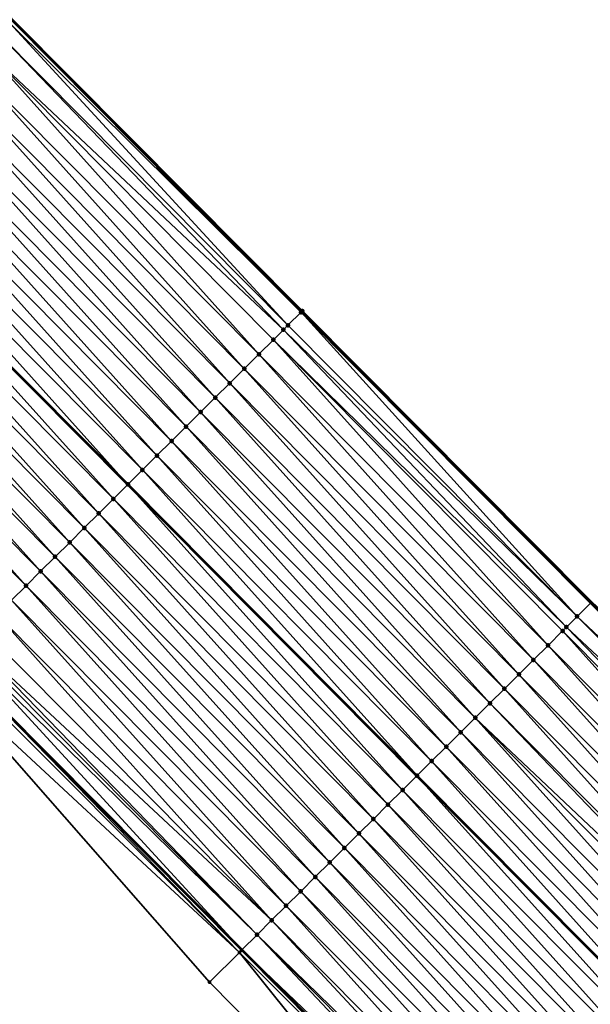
# Model space of a CAD drawing. Header units: feet. Extents: x 2017353 to 2024169, y 808050 to 818690.
# Tile 185 of 256: x 2019896 to 2019924, y 816349 to 816396. Entities that reach past the tile are written whole.
import ezdxf

# ---------------------------------------------------------------- set-up
doc = ezdxf.new("R2010")
doc.units = ezdxf.units.FT
doc.header["$MEASUREMENT"] = 0
for name, color, linetype, lineweight in [('EP_Travel Lane', 172, 'Continuous', 53), ('SB-Road Shots', 141, 'Continuous', 100), ('SB-Road X-Section', 40, 'Continuous', 13), ('STRIPING', 60, 'Continuous', 53)]:
    doc.layers.add(name, color=color, linetype=linetype, lineweight=lineweight)
doc.layers.add('I-77-MM15-17_SB-Surface-BORDER', color=7, linetype='Continuous')
doc.layers.add('I-77-MM15-17_SB-Surface-TIN', color=7, linetype='Continuous')

msp = doc.modelspace()

# ---------------------------------------------------------------- linework, layer by layer
at = {"layer": 'EP_Travel Lane'}
for points in [[(2019726.08249774, 816566.0837411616, 254.9996703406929), (2019740.174981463, 816551.9527903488, 254.8702114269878), (2019754.332186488, 816537.8265324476, 254.7160347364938), (2019768.489509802, 816523.7001565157, 254.5904398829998), (2019782.646874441, 816509.57373935, 254.4748194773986), (2019796.804311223, 816495.4472501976, 254.376637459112), (2019810.961691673, 816481.3208172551, 254.2648498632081), (2019825.118996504, 816467.194459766, 254.1347805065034), (2019839.276327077, 816453.0680765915, 254.0109357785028), (2019853.433723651, 816438.9416275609, 253.903040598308), (2019867.591143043, 816424.8151557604, 253.800664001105), (2019881.775190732, 816410.6340972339, 253.7074383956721), (2019895.874408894, 816396.4493934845, 253.6230885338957), (2019909.973556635, 816382.2647605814, 253.5212317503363), (2019924.072674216, 816368.0801580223, 253.4118800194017), (2019938.171826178, 816353.8955208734, 253.3110720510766), (2019952.270957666, 816339.7109043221, 253.2051925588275), (2019966.370024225, 816325.526353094, 253.0831622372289)], [(2019694.938707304, 816563.2940342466, 254.6463940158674), (2019709.068612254, 816549.1403043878, 254.5092729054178), (2019723.225348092, 816534.9701754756, 254.366829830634), (2019737.3826628, 816520.8438340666, 254.2360117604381), (2019751.540071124, 816506.7173992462, 254.1278197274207), (2019765.69740976, 816492.5910339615, 254.0027953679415), (2019779.854794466, 816478.4646227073, 253.8889016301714), (2019794.012092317, 816464.3382981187, 253.7540126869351), (2019808.169411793, 816450.211951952, 253.624355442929), (2019822.326820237, 816436.0855170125, 253.5161950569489), (2019836.484244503, 816421.9590662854, 253.4118583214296), (2019850.641745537, 816407.8325389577, 253.3260705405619), (2019864.755865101, 816393.7211699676, 253.2316628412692), (2019878.855011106, 816379.5365388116, 253.129375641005), (2019892.954221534, 816365.3518428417, 253.0431031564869), (2019907.0533297, 816351.1672497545, 252.9314189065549), (2019921.152474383, 816336.9826199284, 252.8288090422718), (2019935.251459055, 816322.7981510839, 252.6864255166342), (2019949.350660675, 816308.6134639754, 252.5979643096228), (2019963.449694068, 816294.4289461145, 252.4676934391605)]]:
    msp.add_polyline3d(points, dxfattribs=at)
at = {"layer": 'I-77-MM15-17_SB-Surface-BORDER', "color": 3, "linetype": 'Continuous', "lineweight": -3}
for points in [[(2019726.184021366, 816566.1848652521, 254.9999811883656), (2019740.284093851, 816552.0621384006, 254.8706309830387), (2019755.08014478, 816538.5761525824, 254.7133064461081), (2019768.531153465, 816523.7418912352, 254.5904654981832), (2019782.688523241, 816509.6154815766, 254.4745600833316), (2019796.845965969, 816495.4889991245, 254.3762884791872), (2019811.003353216, 816481.3625720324, 254.2646170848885), (2019825.160664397, 816467.2362208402, 254.1345557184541), (2019840.024327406, 816453.8177305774, 254.0092070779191), (2019854.181714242, 816439.6913038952, 253.8974324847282), (2019868.339154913, 816425.5648234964, 253.7986717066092), (2019882.526150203, 816411.3806250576, 253.695746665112), (2019895.916173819, 816396.4909081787, 253.6229059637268), (2019910.015321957, 816382.3062745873, 253.5211835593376), (2019924.114439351, 816368.1216719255, 253.4118214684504), (2019938.708375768, 816354.4288857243, 253.3050031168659), (2019952.312722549, 816339.7524178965, 253.2051437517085), (2019966.411788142, 816325.5678673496, 253.082909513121)], [(2019959.726154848, 816290.7301990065, 252.1754981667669), (2019947.405860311, 816306.6815733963, 252.4502106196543), (2019932.581261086, 816320.1454101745, 252.5168562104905), (2019919.525493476, 816335.3663984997, 252.7102455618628), (2019905.482938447, 816349.6071027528, 252.8344961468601), (2019892.258193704, 816364.6603094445, 253.0058623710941), (2019877.667635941, 816378.3568685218, 253.0611629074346), (2019864.697513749, 816393.6631946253, 253.2286377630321), (2019850.326638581, 816407.5168986, 253.3070760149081), (2019835.415384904, 816420.8883863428, 253.3487593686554), (2019822.055190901, 816435.8134153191, 253.5013381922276), (2019806.72279734, 816448.7629270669, 253.5325212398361), (2019793.187185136, 816463.5119978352, 253.7038923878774), (2019778.943063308, 816477.5513852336, 253.8294687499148), (2019765.01329035, 816491.9058660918, 253.9483148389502), (2019750.3344335, 816505.509835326, 254.0413007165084), (2019736.229496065, 816519.6887969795, 254.1566286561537), (2019723.185932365, 816534.9306907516, 254.364728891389), (2019708.293236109, 816548.3683165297, 254.4646195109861), (2019693.993967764, 816562.3534289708, 254.5912484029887)]]:
    msp.add_polyline3d(points, dxfattribs=at)
at = {"layer": 'I-77-MM15-17_SB-Surface-TIN', "color": 128, "linetype": 'Continuous', "lineweight": -3}
for points in [[(2019909.30605249, 816381.6013371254, 253.5140387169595), (2019895.746553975, 816396.3223046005, 253.6236474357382), (2019895.206907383, 816395.7859676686, 253.6165137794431)], [(2019909.950385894, 816382.2417292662, 253.5212584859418), (2019895.874408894, 816396.4493934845, 253.6230885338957), (2019895.746553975, 816396.3223046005, 253.6236474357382)], [(2019909.30605249, 816381.6013371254, 253.5140387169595), (2019909.950385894, 816382.2417292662, 253.5212584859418), (2019895.746553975, 816396.3223046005, 253.6236474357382)], [(2019910.015321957, 816382.3062745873, 253.5211835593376), (2019895.916173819, 816396.4909081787, 253.6229059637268), (2019895.874408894, 816396.4493934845, 253.6230885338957)], [(2019910.015321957, 816382.3062745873, 253.5211835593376), (2019895.874408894, 816396.4493934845, 253.6230885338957), (2019909.973556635, 816382.2647605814, 253.5212317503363)], [(2019909.950385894, 816382.2417292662, 253.5212584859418), (2019909.973556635, 816382.2647605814, 253.5212317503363), (2019895.874408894, 816396.4493934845, 253.6230885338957)], [(2019909.088236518, 816381.3848765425, 253.5087341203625), (2019895.206907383, 816395.7859676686, 253.6165137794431), (2019894.497576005, 816395.0810924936, 253.5939839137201)], [(2019909.088236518, 816381.3848765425, 253.5087341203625), (2019909.30605249, 816381.6013371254, 253.5140387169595), (2019895.206907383, 816395.7859676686, 253.6165137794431)], [(2019907.887382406, 816380.1915941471, 253.4671587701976), (2019894.497576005, 816395.0810924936, 253.5939839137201), (2019893.788230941, 816394.3762310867, 253.5680533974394)], [(2019907.887382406, 816380.1915941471, 253.4671587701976), (2019908.596724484, 816380.8964585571, 253.4923472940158), (2019894.497576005, 816395.0810924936, 253.5939839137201)], [(2019908.596724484, 816380.8964585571, 253.4923472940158), (2019909.088236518, 816381.3848765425, 253.5087341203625), (2019894.497576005, 816395.0810924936, 253.5939839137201)], [(2019907.178056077, 816379.486713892, 253.4458840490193), (2019893.788230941, 816394.3762310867, 253.5680533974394), (2019893.078910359, 816393.6713450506, 253.5482062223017)], [(2019907.178056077, 816379.486713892, 253.4458840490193), (2019907.887382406, 816380.1915941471, 253.4671587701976), (2019893.788230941, 816394.3762310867, 253.5680533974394)], [(2019906.468744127, 816378.781819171, 253.4281822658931), (2019893.078910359, 816393.6713450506, 253.5482062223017), (2019892.36959881, 816392.9664499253, 253.530604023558)], [(2019906.468744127, 816378.781819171, 253.4281822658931), (2019907.178056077, 816379.486713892, 253.4458840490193), (2019893.078910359, 816393.6713450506, 253.5482062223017)], [(2019905.759429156, 816378.0769274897, 253.4097297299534), (2019892.36959881, 816392.9664499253, 253.530604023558), (2019891.66027967, 816392.2615624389, 253.5111150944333)], [(2019905.759429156, 816378.0769274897, 253.4097297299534), (2019906.468744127, 816378.781819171, 253.4281822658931), (2019892.36959881, 816392.9664499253, 253.530604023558)], [(2019905.050109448, 816377.3720405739, 253.3901001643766), (2019891.66027967, 816392.2615624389, 253.5111150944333), (2019890.950955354, 816391.5566801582, 253.4903403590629)], [(2019905.050109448, 816377.3720405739, 253.3901001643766), (2019905.759429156, 816378.0769274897, 253.4097297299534), (2019891.66027967, 816392.2615624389, 253.5111150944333)], [(2019904.340783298, 816376.6671601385, 253.3688698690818), (2019890.950955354, 816391.5566801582, 253.4903403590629), (2019890.241624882, 816390.8518040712, 253.4680357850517)], [(2019904.340783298, 816376.6671601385, 253.3688698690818), (2019905.050109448, 816377.3720405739, 253.3901001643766), (2019890.950955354, 816391.5566801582, 253.4903403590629)], [(2019903.631452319, 816375.9622845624, 253.3464394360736), (2019890.241624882, 816390.8518040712, 253.4680357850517), (2019889.532299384, 816390.14692298, 253.4469672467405)], [(2019903.631452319, 816375.9622845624, 253.3464394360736), (2019904.340783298, 816376.6671601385, 253.3688698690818), (2019890.241624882, 816390.8518040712, 253.4680357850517)], [(2019902.922116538, 816375.2574138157, 253.3228160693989), (2019889.532299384, 816390.14692298, 253.4469672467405), (2019888.822972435, 816389.4420433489, 253.425538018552)], [(2019902.922116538, 816375.2574138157, 253.3228160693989), (2019903.631452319, 816375.9622845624, 253.3464394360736), (2019889.532299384, 816390.14692298, 253.4469672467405)], [(2019902.212779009, 816374.5525448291, 253.2987579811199), (2019888.822972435, 816389.4420433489, 253.425538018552), (2019888.113641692, 816388.7371675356, 253.403165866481)], [(2019902.212779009, 816374.5525448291, 253.2987579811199), (2019902.922116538, 816375.2574138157, 253.3228160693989), (2019888.822972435, 816389.4420433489, 253.425538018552)], [(2019901.503444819, 816373.8476724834, 253.2755296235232), (2019888.113641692, 816388.7371675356, 253.403165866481), (2019887.404307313, 816388.0322953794, 253.3798903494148)], [(2019901.503444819, 816373.8476724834, 253.2755296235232), (2019902.212779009, 816374.5525448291, 253.2987579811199), (2019888.113641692, 816388.7371675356, 253.403165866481)], [(2019900.794115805, 816373.142794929, 253.253587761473), (2019887.39558332, 816388.0236263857, 253.3795893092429), (2019886.694968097, 816387.3274280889, 253.3554130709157)], [(2019887.404307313, 816388.0322953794, 253.3798903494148), (2019887.39558332, 816388.0236263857, 253.3795893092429), (2019901.494721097, 816373.839003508, 253.2752597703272)], [(2019900.794115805, 816373.142794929, 253.253587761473), (2019901.494721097, 816373.839003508, 253.2752597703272), (2019887.39558332, 816388.0236263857, 253.3795893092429)], [(2019901.503444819, 816373.8476724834, 253.2755296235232), (2019887.404307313, 816388.0322953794, 253.3798903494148), (2019901.494721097, 816373.839003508, 253.2752597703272)], [(2019900.084786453, 816372.437917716, 253.2315616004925), (2019886.694968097, 816387.3274280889, 253.3554130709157), (2019885.985630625, 816386.6225590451, 253.3313688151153)], [(2019900.084786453, 816372.437917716, 253.2315616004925), (2019900.794115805, 816373.142794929, 253.253587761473), (2019886.694968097, 816387.3274280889, 253.3554130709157)], [(2019899.375450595, 816371.7330470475, 253.2079189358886), (2019885.985630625, 816386.6225590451, 253.3313688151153), (2019885.276299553, 816385.9176835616, 253.3089152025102)], [(2019899.375450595, 816371.7330470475, 253.2079189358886), (2019900.084786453, 816372.437917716, 253.2315616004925), (2019885.985630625, 816386.6225590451, 253.3313688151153)], [(2019898.666126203, 816371.0281648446, 253.1871252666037), (2019885.276299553, 816385.9176835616, 253.3089152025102), (2019884.566973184, 816385.2128033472, 253.2876300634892)], [(2019898.666126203, 816371.0281648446, 253.1871252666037), (2019899.375450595, 816371.7330470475, 253.2079189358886), (2019885.276299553, 816385.9176835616, 253.3089152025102)], [(2019897.956812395, 816370.3232719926, 253.1689618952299), (2019884.566973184, 816385.2128033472, 253.2876300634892), (2019883.857661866, 816384.5079079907, 253.2700850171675)], [(2019897.956812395, 816370.3232719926, 253.1689618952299), (2019898.666126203, 816371.0281648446, 253.1871252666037), (2019884.566973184, 816385.2128033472, 253.2876300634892)], [(2019897.247500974, 816369.6183767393, 253.1513916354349), (2019883.857661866, 816384.5079079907, 253.2700850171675), (2019883.148359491, 816383.8030036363, 253.2547624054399)], [(2019897.247500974, 816369.6183767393, 253.1513916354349), (2019897.956812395, 816370.3232719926, 253.1689618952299), (2019883.857661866, 816384.5079079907, 253.2700850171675)], [(2019896.538186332, 816368.9134847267, 253.1330209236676), (2019883.148359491, 816383.8030036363, 253.2547624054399), (2019882.439048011, 816383.098108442, 253.2371772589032)], [(2019896.538186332, 816368.9134847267, 253.1330209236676), (2019897.247500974, 816369.6183767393, 253.1513916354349), (2019883.148359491, 816383.8030036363, 253.2547624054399)], [(2019895.82886962, 816368.2085947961, 253.1141359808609), (2019896.538186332, 816368.9134847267, 253.1330209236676), (2019882.439048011, 816383.098108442, 253.2371772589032)], [(2019923.405175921, 816367.4167283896, 253.4061772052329), (2019909.950385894, 816382.2417292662, 253.5212584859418), (2019909.30605249, 816381.6013371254, 253.5140387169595)], [(2019924.069256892, 816368.0767612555, 253.4118848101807), (2019909.973556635, 816382.2647605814, 253.5212317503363), (2019909.950385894, 816382.2417292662, 253.5212584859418)], [(2019923.405175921, 816367.4167283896, 253.4061772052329), (2019924.069256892, 816368.0767612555, 253.4118848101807), (2019909.950385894, 816382.2417292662, 253.5212584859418)], [(2019924.114439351, 816368.1216719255, 253.4118214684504), (2019910.015321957, 816382.3062745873, 253.5211835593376), (2019909.973556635, 816382.2647605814, 253.5212317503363)], [(2019924.114439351, 816368.1216719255, 253.4118214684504), (2019909.973556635, 816382.2647605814, 253.5212317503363), (2019924.072674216, 816368.0801580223, 253.4118800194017)], [(2019924.069256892, 816368.0767612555, 253.4118848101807), (2019924.072674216, 816368.0801580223, 253.4118800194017), (2019909.973556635, 816382.2647605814, 253.5212317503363)], [(2019922.880836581, 816366.8956443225, 253.3943395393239), (2019909.088236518, 816381.3848765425, 253.5087341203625), (2019908.596724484, 816380.8964585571, 253.4923472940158)], [(2019923.405175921, 816367.4167283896, 253.4061772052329), (2019909.30605249, 816381.6013371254, 253.5140387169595), (2019909.088236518, 816381.3848765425, 253.5087341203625)], [(2019922.880836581, 816366.8956443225, 253.3943395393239), (2019923.405175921, 816367.4167283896, 253.4061772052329), (2019909.088236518, 816381.3848765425, 253.5087341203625)], [(2019921.986531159, 816366.0069599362, 253.3655901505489), (2019908.596724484, 816380.8964585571, 253.4923472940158), (2019907.887382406, 816380.1915941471, 253.4671587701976)], [(2019921.986531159, 816366.0069599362, 253.3655901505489), (2019922.69586467, 816366.711832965, 253.3886495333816), (2019908.596724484, 816380.8964585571, 253.4923472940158)], [(2019922.69586467, 816366.711832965, 253.3886495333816), (2019922.880836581, 816366.8956443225, 253.3943395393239), (2019908.596724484, 816380.8964585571, 253.4923472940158)], [(2019921.277205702, 816365.3020788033, 253.3445324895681), (2019907.887382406, 816380.1915941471, 253.4671587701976), (2019907.178056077, 816379.486713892, 253.4458840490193)], [(2019921.277205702, 816365.3020788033, 253.3445324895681), (2019921.986531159, 816366.0069599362, 253.3655901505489), (2019907.887382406, 816380.1915941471, 253.4671587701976)], [(2019920.5678862, 816364.59719168, 253.3249544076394), (2019907.178056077, 816379.486713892, 253.4458840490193), (2019906.468744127, 816378.781819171, 253.4281822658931)], [(2019920.5678862, 816364.59719168, 253.3249544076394), (2019921.277205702, 816365.3020788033, 253.3445324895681), (2019907.178056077, 816379.486713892, 253.4458840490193)], [(2019919.858571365, 816363.8922998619, 253.306535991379), (2019906.468744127, 816378.781819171, 253.4281822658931), (2019905.759429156, 816378.0769274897, 253.4097297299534)], [(2019919.858571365, 816363.8922998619, 253.306535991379), (2019920.5678862, 816364.59719168, 253.3249544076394), (2019906.468744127, 816378.781819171, 253.4281822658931)], [(2019919.149250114, 816363.1874144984, 253.2865232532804), (2019905.759429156, 816378.0769274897, 253.4097297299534), (2019905.050109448, 816377.3720405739, 253.3901001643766)], [(2019919.149250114, 816363.1874144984, 253.2865232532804), (2019919.858571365, 816363.8922998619, 253.306535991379), (2019905.759429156, 816378.0769274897, 253.4097297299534)], [(2019918.43992252, 816362.4825355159, 253.2649344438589), (2019905.050109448, 816377.3720405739, 253.3901001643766), (2019904.340783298, 816376.6671601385, 253.3688698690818)], [(2019918.43992252, 816362.4825355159, 253.2649344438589), (2019919.149250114, 816363.1874144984, 253.2865232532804), (2019905.050109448, 816377.3720405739, 253.3901001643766)], [(2019917.730598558, 816361.7776528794, 253.24424815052), (2019904.340783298, 816376.6671601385, 253.3688698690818), (2019903.631452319, 816375.9622845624, 253.3464394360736)], [(2019917.730598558, 816361.7776528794, 253.24424815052), (2019918.43992252, 816362.4825355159, 253.2649344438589), (2019904.340783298, 816376.6671601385, 253.3688698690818)], [(2019917.021271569, 816361.0727732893, 253.2228093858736), (2019903.631452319, 816375.9622845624, 253.3464394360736), (2019902.922116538, 816375.2574138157, 253.3228160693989)], [(2019917.021271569, 816361.0727732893, 253.2228093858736), (2019917.730598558, 816361.7776528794, 253.24424815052), (2019903.631452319, 816375.9622845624, 253.3464394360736)], [(2019916.311941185, 816360.3678971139, 253.200527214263), (2019902.922116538, 816375.2574138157, 253.3228160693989), (2019902.212779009, 816374.5525448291, 253.2987579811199)], [(2019916.311941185, 816360.3678971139, 253.200527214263), (2019917.021271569, 816361.0727732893, 253.2228093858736), (2019902.922116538, 816375.2574138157, 253.3228160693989)], [(2019915.602608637, 816359.6630231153, 253.1777073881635), (2019902.212779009, 816374.5525448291, 253.2987579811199), (2019901.503444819, 816373.8476724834, 253.2755296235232)], [(2019915.602608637, 816359.6630231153, 253.1777073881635), (2019916.311941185, 816360.3678971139, 253.200527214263), (2019902.212779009, 816374.5525448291, 253.2987579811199)], [(2019914.893270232, 816358.95815501, 253.1534319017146), (2019901.494721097, 816373.839003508, 253.2752597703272), (2019900.794115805, 816373.142794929, 253.253587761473)], [(2019901.503444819, 816373.8476724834, 253.2755296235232), (2019901.494721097, 816373.839003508, 253.2752597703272), (2019915.593884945, 816359.6543544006, 253.1774088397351)], [(2019914.893270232, 816358.95815501, 253.1534319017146), (2019915.593884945, 816359.6543544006, 253.1774088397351), (2019901.494721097, 816373.839003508, 253.2752597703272)], [(2019915.602608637, 816359.6630231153, 253.1777073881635), (2019901.503444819, 816373.8476724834, 253.2755296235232), (2019915.593884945, 816359.6543544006, 253.1774088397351)], [(2019914.183929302, 816358.2532894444, 253.1285291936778), (2019900.794115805, 816373.142794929, 253.253587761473), (2019900.084786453, 816372.437917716, 253.2315616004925)], [(2019914.183929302, 816358.2532894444, 253.1285291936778), (2019914.893270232, 816358.95815501, 253.1534319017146), (2019900.794115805, 816373.142794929, 253.253587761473)], [(2019913.474589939, 816357.5484223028, 253.1040156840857), (2019900.084786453, 816372.437917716, 253.2315616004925), (2019899.375450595, 816371.7330470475, 253.2079189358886)], [(2019913.474589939, 816357.5484223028, 253.1040156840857), (2019914.183929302, 816358.2532894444, 253.1285291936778), (2019900.084786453, 816372.437917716, 253.2315616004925)], [(2019912.765258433, 816356.8435472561, 253.0814547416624), (2019899.375450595, 816371.7330470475, 253.2079189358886), (2019898.666126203, 816371.0281648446, 253.1871252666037)], [(2019912.765258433, 816356.8435472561, 253.0814547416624), (2019913.474589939, 816357.5484223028, 253.1040156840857), (2019899.375450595, 816371.7330470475, 253.2079189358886)], [(2019912.055943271, 816356.1386557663, 253.0629551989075), (2019898.666126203, 816371.0281648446, 253.1871252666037), (2019897.956812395, 816370.3232719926, 253.1689618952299)], [(2019912.055943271, 816356.1386557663, 253.0629551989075), (2019912.765258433, 816356.8435472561, 253.0814547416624), (2019898.666126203, 816371.0281648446, 253.1871252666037)], [(2019911.346634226, 816355.4337581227, 253.045975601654), (2019897.956812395, 816370.3232719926, 253.1689618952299), (2019897.247500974, 816369.6183767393, 253.1513916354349)], [(2019911.346634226, 816355.4337581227, 253.045975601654), (2019912.055943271, 816356.1386557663, 253.0629551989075), (2019897.956812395, 816370.3232719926, 253.1689618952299)], [(2019910.637316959, 816354.728868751, 253.0269529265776), (2019897.247500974, 816369.6183767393, 253.1513916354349), (2019896.538186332, 816368.9134847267, 253.1330209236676)], [(2019910.637316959, 816354.728868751, 253.0269529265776), (2019911.346634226, 816355.4337581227, 253.045975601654), (2019897.247500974, 816369.6183767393, 253.1513916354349)], [(2019909.927997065, 816354.0239820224, 253.0072773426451), (2019896.538186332, 816368.9134847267, 253.1330209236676), (2019895.82886962, 816368.2085947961, 253.1141359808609)], [(2019909.927997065, 816354.0239820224, 253.0072773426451), (2019910.637316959, 816354.728868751, 253.0269529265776), (2019896.538186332, 816368.9134847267, 253.1330209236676)], [(2019909.21867899, 816353.3190934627, 252.988054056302), (2019895.82886962, 816368.2085947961, 253.1141359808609), (2019895.11955473, 816367.5037030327, 253.0957037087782)], [(2019909.21867899, 816353.3190934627, 252.988054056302), (2019909.927997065, 816354.0239820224, 253.0072773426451), (2019895.82886962, 816368.2085947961, 253.1141359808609)], [(2019937.996149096, 816353.7209177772, 253.3091779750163), (2019924.069256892, 816368.0767612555, 253.4118848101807), (2019923.405175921, 816367.4167283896, 253.4061772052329)], [(2019908.509359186, 816352.6142066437, 252.968400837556), (2019895.11955473, 816367.5037030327, 253.0957037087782), (2019894.410239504, 816366.7988116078, 253.0771878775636)], [(2019908.509359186, 816352.6142066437, 252.968400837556), (2019909.21867899, 816353.3190934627, 252.988054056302), (2019895.11955473, 816367.5037030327, 253.0957037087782)], [(2019937.504319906, 816353.2320989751, 253.303423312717), (2019923.405175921, 816367.4167283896, 253.4061772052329), (2019922.880836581, 816366.8956443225, 253.3943395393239)], [(2019937.504319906, 816353.2320989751, 253.303423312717), (2019937.996149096, 816353.7209177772, 253.3091779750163), (2019923.405175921, 816367.4167283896, 253.4061772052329)], [(2019936.795001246, 816352.527211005, 253.2840547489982), (2019922.880836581, 816366.8956443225, 253.3943395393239), (2019922.69586467, 816366.711832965, 253.3886495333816)], [(2019936.795001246, 816352.527211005, 253.2840547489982), (2019937.504319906, 816353.2320989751, 253.303423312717), (2019922.880836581, 816366.8956443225, 253.3943395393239)], [(2019908.509359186, 816352.6142066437, 252.968400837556), (2019894.410239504, 816366.7988116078, 253.0771878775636), (2019893.858698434, 816366.2507256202, 253.0608928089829)], [(2019936.085667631, 816351.8223380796, 253.2609700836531), (2019922.69586467, 816366.711832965, 253.3886495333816), (2019921.986531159, 816366.0069599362, 253.3655901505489)], [(2019936.085667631, 816351.8223380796, 253.2609700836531), (2019936.795001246, 816352.527211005, 253.2840547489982), (2019922.69586467, 816366.711832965, 253.3886495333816)], [(2019893.510611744, 816365.9047950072, 253.0536505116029), (2019892.954221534, 816365.3518428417, 253.0431031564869), (2019907.0533297, 816351.1672497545, 252.9314189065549)], [(2019907.800030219, 816351.9093290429, 252.946470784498), (2019893.700907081, 816366.0939374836, 253.0543987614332), (2019893.510611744, 816365.9047950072, 253.0536505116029)], [(2019907.800030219, 816351.9093290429, 252.946470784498), (2019893.510611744, 816365.9047950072, 253.0536505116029), (2019907.0533297, 816351.1672497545, 252.9314189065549)], [(2019907.800030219, 816351.9093290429, 252.946470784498), (2019893.858698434, 816366.2507256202, 253.0608928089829), (2019893.700907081, 816366.0939374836, 253.0543987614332)], [(2019907.800030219, 816351.9093290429, 252.946470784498), (2019908.509359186, 816352.6142066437, 252.968400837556), (2019893.858698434, 816366.2507256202, 253.0608928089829)], [(2019935.376336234, 816351.1174629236, 253.2384364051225), (2019921.986531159, 816366.0069599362, 253.3655901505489), (2019921.277205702, 816365.3020788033, 253.3445324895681)], [(2019935.376336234, 816351.1174629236, 253.2384364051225), (2019936.085667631, 816351.8223380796, 253.2609700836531), (2019921.986531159, 816366.0069599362, 253.3655901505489)], [(2019906.936801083, 816351.0513736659, 252.9375995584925), (2019892.80919758, 816365.2076235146, 253.0517230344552), (2019892.258193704, 816364.6603094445, 253.0058623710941)], [(2019906.936801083, 816351.0513736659, 252.9375995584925), (2019892.949632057, 816365.3472817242, 253.0430161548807), (2019892.80919758, 816365.2076235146, 253.0517230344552)], [(2019892.949632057, 816365.3472817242, 253.0430161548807), (2019907.0533297, 816351.1672497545, 252.9314189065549), (2019892.954221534, 816365.3518428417, 253.0431031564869)], [(2019907.043409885, 816351.157391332, 252.9312189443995), (2019907.0533297, 816351.1672497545, 252.9314189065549), (2019892.949632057, 816365.3472817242, 253.0430161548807)], [(2019906.936801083, 816351.0513736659, 252.9375995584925), (2019907.043409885, 816351.157391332, 252.9312189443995), (2019892.949632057, 816365.3472817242, 253.0430161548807)], [(2019934.667014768, 816350.4125777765, 253.2183705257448), (2019921.277205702, 816365.3020788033, 253.3445324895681), (2019920.5678862, 816364.59719168, 253.3249544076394)], [(2019934.667014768, 816350.4125777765, 253.2183705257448), (2019935.376336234, 816351.1174629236, 253.2384364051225), (2019921.277205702, 816365.3020788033, 253.3445324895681)], [(2019906.936801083, 816351.0513736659, 252.9375995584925), (2019892.258193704, 816364.6603094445, 253.0058623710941), (2019905.482938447, 816349.6071027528, 252.8344961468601)], [(2019933.957698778, 816349.7076871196, 253.1996655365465), (2019920.5678862, 816364.59719168, 253.3249544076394), (2019919.858571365, 816363.8922998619, 253.306535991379)], [(2019933.957698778, 816349.7076871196, 253.1996655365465), (2019934.667014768, 816350.4125777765, 253.2183705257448), (2019920.5678862, 816364.59719168, 253.3249544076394)], [(2019933.24837785, 816349.0028014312, 253.179733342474), (2019919.858571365, 816363.8922998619, 253.306535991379), (2019919.149250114, 816363.1874144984, 253.2865232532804)], [(2019933.24837785, 816349.0028014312, 253.179733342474), (2019933.957698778, 816349.7076871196, 253.1996655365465), (2019919.858571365, 816363.8922998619, 253.306535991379)], [(2019932.988357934, 816348.7444101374, 253.172082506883), (2019919.149250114, 816363.1874144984, 253.2865232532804), (2019918.43992252, 816362.4825355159, 253.2649344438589)], [(2019932.988357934, 816348.7444101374, 253.172082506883), (2019933.24837785, 816349.0028014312, 253.179733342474), (2019919.149250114, 816363.1874144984, 253.2865232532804)], [(2019931.82971816, 816347.5930479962, 253.1354374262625), (2019918.43992252, 816362.4825355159, 253.2649344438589), (2019917.730598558, 816361.7776528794, 253.24424815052)], [(2019931.82971816, 816347.5930479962, 253.1354374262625), (2019932.539050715, 816348.2979219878, 253.1582586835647), (2019918.43992252, 816362.4825355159, 253.2649344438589)], [(2019932.539050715, 816348.2979219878, 253.1582586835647), (2019932.988357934, 816348.7444101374, 253.172082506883), (2019918.43992252, 816362.4825355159, 253.2649344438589)], [(2019931.12037644, 816346.888183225, 253.1103387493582), (2019917.730598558, 816361.7776528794, 253.24424815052), (2019917.021271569, 816361.0727732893, 253.2228093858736)], [(2019931.12037644, 816346.888183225, 253.1103387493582), (2019931.82971816, 816347.5930479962, 253.1354374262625), (2019917.730598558, 816361.7776528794, 253.24424815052)], [(2019930.411038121, 816346.1833150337, 253.0860848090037), (2019917.021271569, 816361.0727732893, 253.2228093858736), (2019916.311941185, 816360.3678971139, 253.200527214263)], [(2019930.411038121, 816346.1833150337, 253.0860848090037), (2019931.12037644, 816346.888183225, 253.1103387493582), (2019917.021271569, 816361.0727732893, 253.2228093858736)], [(2019929.701707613, 816345.4784389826, 253.0637722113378), (2019916.311941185, 816360.3678971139, 253.200527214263), (2019915.602608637, 816359.6630231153, 253.1777073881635)], [(2019929.701707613, 816345.4784389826, 253.0637722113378), (2019930.411038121, 816346.1833150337, 253.0860848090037), (2019916.311941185, 816360.3678971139, 253.200527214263)], [(2019928.992384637, 816344.7735553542, 253.0433311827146), (2019915.593884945, 816359.6543544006, 253.1774088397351), (2019914.893270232, 816358.95815501, 253.1534319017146)], [(2019915.602608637, 816359.6630231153, 253.1777073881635), (2019915.593884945, 816359.6543544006, 253.1774088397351), (2019929.692984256, 816345.4697702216, 253.0635208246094)], [(2019928.992384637, 816344.7735553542, 253.0433311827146), (2019929.692984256, 816345.4697702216, 253.0635208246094), (2019915.593884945, 816359.6543544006, 253.1774088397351)], [(2019929.701707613, 816345.4784389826, 253.0637722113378), (2019915.602608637, 816359.6630231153, 253.1777073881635), (2019929.692984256, 816345.4697702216, 253.0635208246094)], [(2019928.283058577, 816344.0686748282, 253.0221239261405), (2019914.893270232, 816358.95815501, 253.1534319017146), (2019914.183929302, 816358.2532894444, 253.1285291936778)], [(2019928.283058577, 816344.0686748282, 253.0221239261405), (2019928.992384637, 816344.7735553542, 253.0433311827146), (2019914.893270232, 816358.95815501, 253.1534319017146)], [(2019927.573722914, 816343.3638039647, 252.9985299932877), (2019914.183929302, 816358.2532894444, 253.1285291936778), (2019913.474589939, 816357.5484223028, 253.1040156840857)], [(2019927.573722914, 816343.3638039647, 252.9985299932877), (2019928.283058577, 816344.0686748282, 253.0221239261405), (2019914.183929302, 816358.2532894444, 253.1285291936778)], [(2019926.864387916, 816342.6589324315, 252.9751015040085), (2019913.474589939, 816357.5484223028, 253.1040156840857), (2019912.765258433, 816356.8435472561, 253.0814547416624)], [(2019926.864387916, 816342.6589324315, 252.9751015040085), (2019927.573722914, 816343.3638039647, 252.9985299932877), (2019913.474589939, 816357.5484223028, 253.1040156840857)], [(2019926.155066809, 816341.9540469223, 252.9551250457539), (2019912.765258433, 816356.8435472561, 253.0814547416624), (2019912.055943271, 816356.1386557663, 253.0629551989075)], [(2019926.155066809, 816341.9540469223, 252.9551250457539), (2019926.864387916, 816342.6589324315, 252.9751015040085), (2019912.765258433, 816356.8435472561, 253.0814547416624)], [(2019925.44574931, 816341.2491577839, 252.9360450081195), (2019912.055943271, 816356.1386557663, 253.0629551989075), (2019911.346634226, 816355.4337581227, 253.045975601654)], [(2019925.44574931, 816341.2491577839, 252.9360450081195), (2019926.155066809, 816341.9540469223, 252.9551250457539), (2019912.055943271, 816356.1386557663, 253.0629551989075)], [(2019924.736429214, 816340.5442712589, 252.9163194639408), (2019911.346634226, 816355.4337581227, 253.045975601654), (2019910.637316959, 816354.728868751, 253.0269529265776)], [(2019924.736429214, 816340.5442712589, 252.9163194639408), (2019925.44574931, 816341.2491577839, 252.9360450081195), (2019911.346634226, 816355.4337581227, 253.045975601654)], [(2019924.027111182, 816339.8393826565, 252.8971070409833), (2019910.637316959, 816354.728868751, 253.0269529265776), (2019909.927997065, 816354.0239820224, 253.0072773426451)], [(2019924.027111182, 816339.8393826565, 252.8971070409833), (2019924.736429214, 816340.5442712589, 252.9163194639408), (2019910.637316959, 816354.728868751, 253.0269529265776)], [(2019923.317799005, 816339.1344881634, 252.8793495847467), (2019909.927997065, 816354.0239820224, 253.0072773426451), (2019909.21867899, 816353.3190934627, 252.988054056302)], [(2019923.317799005, 816339.1344881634, 252.8793495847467), (2019924.027111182, 816339.8393826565, 252.8971070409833), (2019909.927997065, 816354.0239820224, 253.0072773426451)], [(2019922.608486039, 816338.4295944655, 252.8613957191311), (2019909.21867899, 816353.3190934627, 252.988054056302), (2019908.509359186, 816352.6142066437, 252.968400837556)], [(2019922.608486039, 816338.4295944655, 252.8613957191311), (2019923.317799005, 816339.1344881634, 252.8793495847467), (2019909.21867899, 816353.3190934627, 252.988054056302)], [(2019922.144708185, 816337.9687471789, 252.8445542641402), (2019908.509359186, 816352.6142066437, 252.968400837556), (2019907.800030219, 816351.9093290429, 252.946470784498)], [(2019922.144708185, 816337.9687471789, 252.8445542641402), (2019922.608486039, 816338.4295944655, 252.8613957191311), (2019908.509359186, 816352.6142066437, 252.968400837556)], [(2019921.526295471, 816337.3542137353, 252.8256283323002), (2019907.800030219, 816351.9093290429, 252.946470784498), (2019907.0533297, 816351.1672497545, 252.9314189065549)], [(2019921.526295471, 816337.3542137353, 252.8256283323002), (2019921.899133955, 816337.7247401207, 252.8337217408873), (2019907.800030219, 816351.9093290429, 252.946470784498)], [(2019921.899133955, 816337.7247401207, 252.8337217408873), (2019922.144708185, 816337.9687471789, 252.8445542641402), (2019907.800030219, 816351.9093290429, 252.946470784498)], [(2019919.525493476, 816335.3663984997, 252.7102455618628), (2019906.936801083, 816351.0513736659, 252.9375995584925), (2019905.482938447, 816349.6071027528, 252.8344961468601)], [(2019921.088854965, 816336.9193795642, 252.8293503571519), (2019907.043409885, 816351.157391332, 252.9312189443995), (2019906.936801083, 816351.0513736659, 252.9375995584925)], [(2019921.088854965, 816336.9193795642, 252.8293503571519), (2019906.936801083, 816351.0513736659, 252.9375995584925), (2019919.525493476, 816335.3663984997, 252.7102455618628)], [(2019907.043409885, 816351.157391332, 252.9312189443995), (2019921.152474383, 816336.9826199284, 252.8288090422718), (2019907.0533297, 816351.1672497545, 252.9314189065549)], [(2019921.088854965, 816336.9193795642, 252.8293503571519), (2019921.152474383, 816336.9826199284, 252.8288090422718), (2019907.043409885, 816351.157391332, 252.9312189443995)], [(2019921.526295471, 816337.3542137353, 252.8256283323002), (2019907.0533297, 816351.1672497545, 252.9314189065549), (2019921.152474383, 816336.9826199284, 252.8288090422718)]]:
    msp.add_3dface(points, dxfattribs=at)
at = {"layer": 'SB-Road Shots', "lineweight": 100}
for p in [(2019909.950385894, 816382.2417292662, 253.5212584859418), (2019910.015321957, 816382.3062745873, 253.5211835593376), (2019909.088236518, 816381.3848765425, 253.5087341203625), (2019909.30605249, 816381.6013371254, 253.5140387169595), (2019908.596724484, 816380.8964585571, 253.4923472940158), (2019907.887382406, 816380.1915941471, 253.4671587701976), (2019907.178056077, 816379.486713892, 253.4458840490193), (2019906.468744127, 816378.781819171, 253.4281822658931), (2019905.759429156, 816378.0769274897, 253.4097297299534), (2019905.050109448, 816377.3720405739, 253.3901001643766), (2019904.340783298, 816376.6671601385, 253.3688698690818), (2019903.631452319, 816375.9622845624, 253.3464394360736), (2019902.922116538, 816375.2574138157, 253.3228160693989), (2019902.212779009, 816374.5525448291, 253.2987579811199), (2019901.503444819, 816373.8476724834, 253.2755296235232), (2019900.794115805, 816373.142794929, 253.253587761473), (2019900.084786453, 816372.437917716, 253.2315616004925), (2019899.375450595, 816371.7330470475, 253.2079189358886), (2019898.666126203, 816371.0281648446, 253.1871252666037), (2019897.956812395, 816370.3232719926, 253.1689618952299), (2019897.247500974, 816369.6183767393, 253.1513916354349), (2019896.538186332, 816368.9134847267, 253.1330209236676), (2019923.405175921, 816367.4167283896, 253.4061772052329), (2019922.880836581, 816366.8956443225, 253.3943395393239), (2019922.69586467, 816366.711832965, 253.3886495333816), (2019921.986531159, 816366.0069599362, 253.3655901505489), (2019921.277205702, 816365.3020788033, 253.3445324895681), (2019920.5678862, 816364.59719168, 253.3249544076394), (2019919.858571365, 816363.8922998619, 253.306535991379), (2019919.149250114, 816363.1874144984, 253.2865232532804), (2019918.43992252, 816362.4825355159, 253.2649344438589), (2019917.730598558, 816361.7776528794, 253.24424815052), (2019917.021271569, 816361.0727732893, 253.2228093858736), (2019916.311941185, 816360.3678971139, 253.200527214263), (2019915.602608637, 816359.6630231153, 253.1777073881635), (2019914.893270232, 816358.95815501, 253.1534319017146), (2019914.183929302, 816358.2532894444, 253.1285291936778), (2019913.474589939, 816357.5484223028, 253.1040156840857), (2019912.765258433, 816356.8435472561, 253.0814547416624), (2019912.055943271, 816356.1386557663, 253.0629551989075), (2019911.346634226, 816355.4337581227, 253.045975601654), (2019910.637316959, 816354.728868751, 253.0269529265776), (2019909.927997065, 816354.0239820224, 253.0072773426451), (2019909.21867899, 816353.3190934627, 252.988054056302), (2019908.509359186, 816352.6142066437, 252.968400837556), (2019907.800030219, 816351.9093290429, 252.946470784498)]:
    msp.add_point(p, dxfattribs=at)
at = {"layer": 'SB-Road Shots', "lineweight": 70}
for p in [(2019906.936801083, 816351.0513736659, 252.9375995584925), (2019907.043409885, 816351.157391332, 252.9312189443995), (2019905.482938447, 816349.6071027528, 252.8344961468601)]:
    msp.add_point(p, dxfattribs=at)
at = {"layer": 'SB-Road X-Section', "extrusion": (-0.704954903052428, 0.7092291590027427, 0.005708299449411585), "elevation": -844941.8853472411, "flags": 128}
msp.add_lwpolyline([(-2008099.47442727, 5076.269866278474), (-2008100.251059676, 5076.315727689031), (-2008100.449115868, 5076.307020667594), (-2008101.240013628, 5076.317655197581), (-2008101.508317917, 5076.318403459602), (-2008101.730760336, 5076.324897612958), (-2008102.508317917, 5076.341192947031), (-2008103.508317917, 5076.359709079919), (-2008104.508317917, 5076.378141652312), (-2008105.508317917, 5076.397026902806), (-2008106.508317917, 5076.415397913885), (-2008107.508317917, 5076.432968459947), (-2008108.508317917, 5076.451132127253), (-2008109.508317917, 5076.471926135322), (-2008110.508317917, 5076.495569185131), (-2008111.508317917, 5076.517595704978), (-2008112.508317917, 5076.53953792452), (-2008113.508317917, 5076.562766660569), (-2008114.508317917, 5076.586825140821), (-2008115.508317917, 5076.610448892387), (-2008116.508317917, 5076.632879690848), (-2008117.508317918, 5076.654110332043), (-2008118.508317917, 5076.673740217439), (-2008119.508317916, 5076.692193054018), (-2008120.508317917, 5076.709895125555), (-2008121.508317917, 5076.731170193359), (-2008122.508317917, 5076.756359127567), (-2008123.201236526, 5076.7727462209), (-2008123.508317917, 5076.778050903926), (-2008124.416760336, 5076.785270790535), (-2008124.508317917, 5076.785195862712)], dxfattribs=at)
at = {"layer": 'SB-Road X-Section', "extrusion": (-0.704954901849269, 0.7092291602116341, 0.005708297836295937), "elevation": -844961.8819304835, "flags": 128}
msp.add_lwpolyline([(-2008098.243391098, 5076.211282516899), (-2008100.292692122, 5076.314387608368), (-2008100.443042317, 5076.308006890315), (-2008101.509759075, 5076.323258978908), (-2008102.509759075, 5076.345189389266), (-2008103.509759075, 5076.364842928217), (-2008104.509759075, 5076.38406652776), (-2008105.509759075, 5076.403742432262), (-2008106.509759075, 5076.42276541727), (-2008107.509759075, 5076.439745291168), (-2008108.509759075, 5076.45824513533), (-2008109.509759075, 5076.480806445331), (-2008110.509759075, 5076.505320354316), (-2008111.509759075, 5076.530223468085), (-2008112.509759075, 5076.554499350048), (-2008113.509759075, 5076.577319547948), (-2008114.509759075, 5076.599602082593), (-2008115.509759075, 5076.621041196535), (-2008116.509759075, 5076.64172782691), (-2008117.509759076, 5076.663316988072), (-2008118.509759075, 5076.683330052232), (-2008119.509759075, 5076.70174876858), (-2008120.509759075, 5076.721327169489), (-2008121.509759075, 5076.742385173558), (-2008122.509759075, 5076.765444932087), (-2008122.770529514, 5076.771135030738), (-2008123.509759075, 5076.782972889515), (-2008124.446053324, 5076.788680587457), (-2008124.509759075, 5076.788617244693)], dxfattribs=at)
at = {"layer": 'SB-Road X-Section', "extrusion": (-0.7049549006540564, 0.7092291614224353, 0.00570829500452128), "elevation": -844981.8785285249, "flags": 128}
msp.add_lwpolyline([(-2008125.208856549, 5076.793552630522), (-2008124.762981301, 5076.799135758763), (-2008124.493067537, 5076.799933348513), (-2008124.204622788, 5076.797727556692), (-2008123.511196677, 5076.791972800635), (-2008122.511196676, 5076.772603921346), (-2008121.511196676, 5076.74951887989), (-2008120.511196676, 5076.726984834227), (-2008119.511196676, 5076.706918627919), (-2008118.511196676, 5076.688213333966), (-2008117.511196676, 5076.668280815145), (-2008117.144622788, 5076.660629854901), (-2008116.511196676, 5076.646805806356), (-2008115.511196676, 5076.623984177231), (-2008114.511196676, 5076.598885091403), (-2008113.511196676, 5076.574630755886), (-2008112.511196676, 5076.552317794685), (-2008111.511196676, 5076.531876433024), (-2008110.511196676, 5076.510668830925), (-2008109.511196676, 5076.487074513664), (-2008108.511196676, 5076.463645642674), (-2008107.511196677, 5076.443668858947), (-2008106.511196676, 5076.424588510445), (-2008105.511196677, 5076.404862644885), (-2008104.511196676, 5076.385649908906), (-2008103.511196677, 5076.367892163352), (-2008102.511196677, 5076.349938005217), (-2008101.857384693, 5076.333096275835), (-2008101.511196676, 5076.322263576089), (-2008100.985555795, 5076.314170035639), (-2008100.368761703, 5076.317892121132), (-2008098.165162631, 5076.198785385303)], dxfattribs=at)
at = {"layer": 'STRIPING'}
msp.add_polyline3d([(2019703.498789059, 816571.8185415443, 254.9094523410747), (2019717.612920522, 816557.6489922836, 254.7858327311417), (2019731.731008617, 816543.4921729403, 254.6452735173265), (2019745.888249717, 816529.3658919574, 254.4982475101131), (2019760.045524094, 816515.23957777, 254.3592626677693), (2019774.202916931, 816501.1131453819, 254.2489030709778), (2019788.360209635, 816486.9868129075, 254.1143459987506), (2019802.517619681, 816472.8603633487, 254.0081466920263), (2019816.675006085, 816458.7339373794, 253.8962330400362), (2019830.832407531, 816444.6074964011, 253.7879549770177), (2019844.989772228, 816430.4810920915, 253.6707962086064), (2019859.14720601, 816416.3546188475, 253.5703331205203), (2019873.29639221, 816402.2083029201, 253.4706646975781), (2019887.39558332, 816388.0236263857, 253.3795893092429), (2019901.494721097, 816373.839003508, 253.2752597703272), (2019915.593884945, 816359.6543544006, 253.1774088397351), (2019929.692984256, 816345.4697702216, 253.0635208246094), (2019943.792115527, 816331.2851538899, 252.9575766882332), (2019957.891175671, 816317.1006091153, 252.8339558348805)], dxfattribs=at)

doc.saveas('drawing.dxf')
